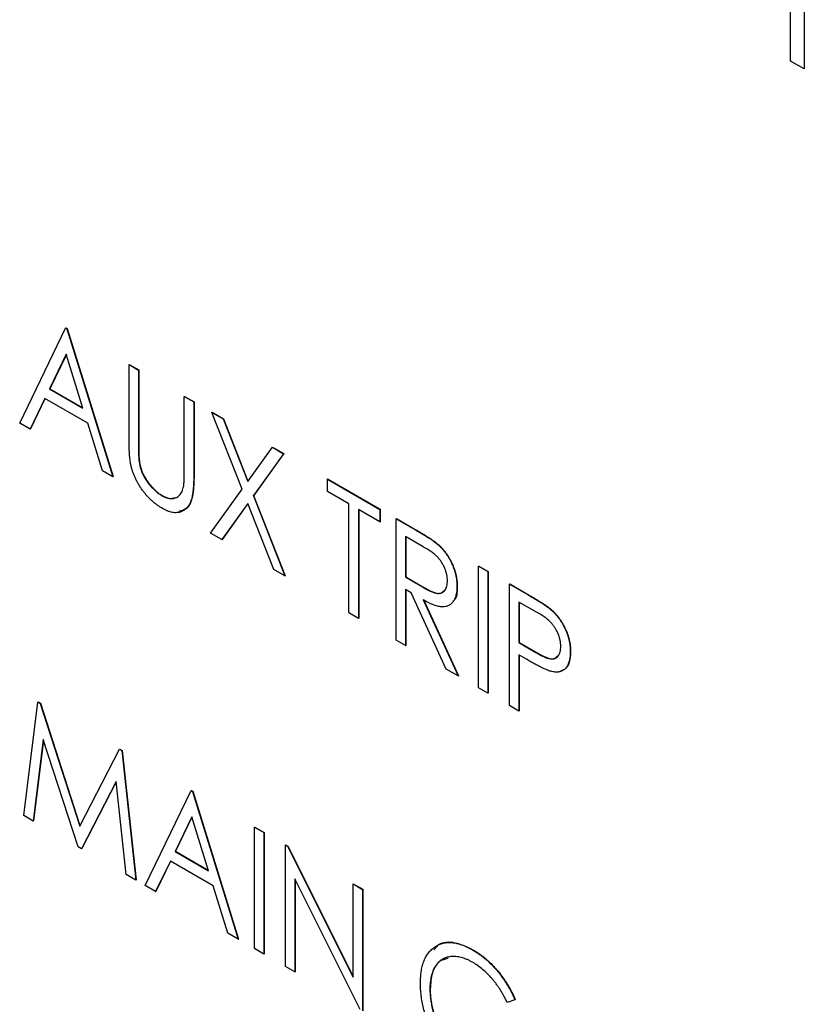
# Model space of a CAD drawing. Header units: millimetres. Extents: x 0 to 420, y 0 to 297.
# Tile 75 of 101: x 327.77 to 332.65, y 218.57 to 224.7. Entities that reach past the tile are written whole.
import ezdxf

# ---------------------------------------------------------------- set-up
doc = ezdxf.new("R2010")
doc.units = ezdxf.units.MM

msp = doc.modelspace()

# ---------------------------------------------------------------- linework, layer by layer
at = {"color": 7, "linetype": 'Continuous', "lineweight": 25}
for p, q in [((332.5607, 224.4404), (332.5607, 225.4099)), ((332.6447, 225.3614), (332.6447, 224.392)), ((332.6465, 225.3604), (332.6465, 224.393)), ((332.6447, 224.392), (332.5607, 224.4404)), ((332.6447, 224.392), (332.6465, 224.393)), ((327.7653, 222.1871), (328.0507, 222.7785)), ((328.0507, 222.7785), (328.0525, 222.7795)), ((328.0507, 222.7785), (328.0591, 222.7736)), ((328.0525, 222.7795), (328.0609, 222.7746)), ((328.0591, 222.7736), (328.0609, 222.7746)), ((328.0609, 222.7746), (328.3463, 221.8537)), ((328.0591, 222.7736), (328.3445, 221.8527)), ((328.0549, 222.615), (327.951, 222.3998)), ((328.0554, 222.6134), (327.9528, 222.4008)), ((328.1588, 222.2798), (328.0549, 222.615)), ((328.4453, 222.5507), (328.447, 222.5517)), ((328.4453, 222.5507), (328.504, 222.5168)), ((328.4453, 222.094), (328.4453, 222.5507)), ((328.447, 222.5517), (328.5058, 222.5178)), ((328.504, 222.5168), (328.5058, 222.5178)), ((328.504, 222.5168), (328.504, 222.0637)), ((328.5058, 222.5178), (328.5058, 222.0647)), ((327.951, 222.3998), (327.9528, 222.4008)), ((327.951, 222.3998), (328.1588, 222.2798)), ((327.9528, 222.4008), (328.158, 222.2823)), ((328.7894, 222.352), (328.7912, 222.353)), ((328.7894, 221.8989), (328.7894, 222.352)), ((328.7894, 222.352), (328.8482, 222.3181)), ((328.7912, 222.353), (328.85, 222.3191)), ((327.9216, 222.3392), (327.8302, 222.1496)), ((327.9226, 222.3386), (327.832, 222.1506)), ((328.1882, 222.1853), (327.9216, 222.3392)), ((328.8482, 222.3181), (328.85, 222.3191)), ((328.8482, 222.3181), (328.8482, 221.8614)), ((328.85, 222.3191), (328.85, 221.8624)), ((328.9615, 222.2526), (328.9633, 222.2537)), ((328.9615, 222.2526), (329.0309, 222.2126)), ((329.1494, 221.7745), (328.9615, 222.2526)), ((328.9633, 222.2537), (329.0327, 222.2136)), ((327.8302, 222.1496), (327.7653, 222.1871)), ((328.2796, 221.8902), (328.1882, 222.1853)), ((329.0309, 222.2126), (329.0327, 222.2136)), ((329.0309, 222.2126), (329.184, 221.8228)), ((329.0327, 222.2136), (329.1854, 221.8247)), ((327.8302, 222.1496), (327.832, 222.1506)), ((328.504, 222.0637), (328.5058, 222.0647)), ((329.184, 221.8228), (329.3371, 222.0358)), ((329.4065, 221.9958), (329.2188, 221.7344)), ((329.4083, 221.9968), (329.2205, 221.7354)), ((329.3371, 222.0358), (329.3389, 222.0369)), ((329.3371, 222.0358), (329.4065, 221.9958)), ((329.3389, 222.0369), (329.4083, 221.9968)), ((329.4065, 221.9958), (329.4083, 221.9968)), ((328.5065, 221.9617), (328.5083, 221.9627)), ((328.3445, 221.8527), (328.2796, 221.8902)), ((328.8482, 221.8614), (328.85, 221.8624)), ((328.3445, 221.8527), (328.3463, 221.8537)), ((329.6793, 221.8383), (329.6811, 221.8393)), ((329.6793, 221.7607), (329.6793, 221.8383)), ((329.6793, 221.8383), (330.0067, 221.6493)), ((329.6811, 221.8393), (330.0085, 221.6503)), ((328.6496, 221.7347), (328.6514, 221.7357)), ((328.9532, 221.5013), (329.1494, 221.7745)), ((329.2188, 221.7344), (329.2205, 221.7354)), ((329.2188, 221.7344), (329.4149, 221.2348)), ((329.2205, 221.7354), (329.4166, 221.2358)), ((329.8136, 221.6832), (329.6793, 221.7607)), ((329.184, 221.686), (329.0225, 221.4613)), ((329.1844, 221.6851), (329.0243, 221.4623)), ((329.3455, 221.2748), (329.184, 221.686)), ((329.8136, 221.0046), (329.8136, 221.6832)), ((330.0067, 221.5717), (329.8724, 221.6493)), ((329.8724, 221.6493), (329.8724, 220.9707)), ((329.8742, 221.6482), (329.8742, 220.9717)), ((330.0067, 221.6493), (330.0085, 221.6503)), ((330.0067, 221.6493), (330.0067, 221.5717)), ((330.0085, 221.6503), (330.0085, 221.5727)), ((330.0067, 221.5717), (330.0085, 221.5727)), ((330.1075, 221.5911), (330.1092, 221.5921)), ((330.1075, 221.5911), (330.2277, 221.5217)), ((330.1075, 220.835), (330.1075, 221.5911)), ((330.1092, 221.5921), (330.2295, 221.5227)), ((329.0225, 221.4613), (328.9532, 221.5013)), ((330.2277, 221.5217), (330.2295, 221.5227)), ((329.0225, 221.4613), (329.0243, 221.4623)), ((330.275, 221.4169), (330.1662, 221.4796)), ((330.1662, 221.4796), (330.1662, 221.2276)), ((330.168, 221.4786), (330.168, 221.2286)), ((330.3642, 221.4326), (330.3659, 221.4336)), ((329.4149, 221.2348), (329.3455, 221.2748)), ((330.6196, 221.2955), (330.6213, 221.2965)), ((330.6196, 221.2955), (330.6783, 221.2616)), ((330.6196, 220.5393), (330.6196, 221.2955)), ((330.6213, 221.2965), (330.6801, 221.2626)), ((330.6783, 221.2616), (330.6801, 221.2626)), ((330.6783, 221.2616), (330.6783, 220.5054)), ((330.6801, 221.2626), (330.6801, 220.5064)), ((329.4149, 221.2348), (329.4166, 221.2358)), ((330.1662, 221.2276), (330.168, 221.2286)), ((330.1662, 221.2276), (330.2725, 221.1652)), ((330.168, 221.2286), (330.2742, 221.1662)), ((330.8126, 221.184), (330.8144, 221.185)), ((330.8126, 221.184), (330.9331, 221.1145)), ((330.8126, 220.4279), (330.8126, 221.184)), ((330.8144, 221.185), (330.9348, 221.1155)), ((330.2014, 221.1297), (330.1662, 221.15)), ((330.1662, 221.15), (330.1662, 220.801)), ((330.168, 221.149), (330.168, 220.8021)), ((330.4194, 220.6549), (330.2014, 221.1297)), ((330.2725, 221.1652), (330.2742, 221.1662)), ((330.4852, 221.1708), (330.487, 221.1718)), ((330.2755, 221.087), (330.4936, 220.612)), ((330.2773, 221.088), (330.4954, 220.6131)), ((330.9805, 221.0095), (330.8714, 221.0725)), ((330.8714, 221.0725), (330.8714, 220.8205)), ((330.8732, 221.0715), (330.8732, 220.8215)), ((330.9331, 221.1145), (330.9348, 221.1155)), ((329.8724, 220.9707), (329.8136, 221.0046)), ((331.0729, 221.0224), (331.0747, 221.0234)), ((329.8724, 220.9707), (329.8742, 220.9717)), ((330.1662, 220.801), (330.1075, 220.835)), ((330.8714, 220.8205), (330.8732, 220.8215)), ((330.8714, 220.8205), (330.976, 220.7585)), ((330.8732, 220.8215), (330.9777, 220.7595)), ((330.1662, 220.801), (330.168, 220.8021)), ((330.976, 220.7585), (330.9777, 220.7595)), ((331.1904, 220.7631), (331.1922, 220.7641)), ((330.9148, 220.7179), (330.8714, 220.7429)), ((330.8714, 220.7429), (330.8714, 220.3939)), ((330.8732, 220.7419), (330.8732, 220.395)), ((330.4936, 220.612), (330.4194, 220.6549)), ((330.4936, 220.612), (330.4954, 220.6131)), ((330.6783, 220.5054), (330.6196, 220.5393)), ((330.6783, 220.5054), (330.6801, 220.5064)), ((327.7904, 219.7433), (327.8774, 220.4493)), ((327.8774, 220.4493), (327.8792, 220.4503)), ((327.8774, 220.4493), (327.892, 220.4409)), ((327.8792, 220.4503), (327.8937, 220.4419)), ((327.892, 220.4409), (327.8937, 220.4419)), ((327.892, 220.4409), (328.1388, 219.6779)), ((327.8937, 220.4419), (328.1401, 219.6804)), ((330.8714, 220.3939), (330.8126, 220.4279)), ((330.8714, 220.3939), (330.8732, 220.395)), ((327.9122, 220.2159), (327.8497, 219.7091)), ((327.9134, 220.2123), (327.8515, 219.7101)), ((328.1281, 219.5484), (327.9122, 220.2159)), ((328.1388, 219.6779), (328.3857, 220.1559)), ((328.3857, 220.1559), (328.3875, 220.1569)), ((328.3857, 220.1559), (328.4001, 220.1475)), ((328.3875, 220.1569), (328.4019, 220.1485)), ((328.4001, 220.1475), (328.4019, 220.1485)), ((328.4001, 220.1475), (328.4872, 219.3411)), ((328.4019, 220.1485), (328.489, 219.3421)), ((328.3655, 219.9542), (328.1496, 219.536)), ((328.4279, 219.3753), (328.3655, 219.9542)), ((328.3657, 219.9523), (328.1514, 219.537)), ((328.546, 219.3072), (328.8314, 219.8985)), ((328.8314, 219.8985), (328.8332, 219.8996)), ((328.8314, 219.8985), (328.8398, 219.8937)), ((328.8332, 219.8996), (328.8416, 219.8947)), ((328.8398, 219.8937), (328.8416, 219.8947)), ((328.8398, 219.8937), (329.1252, 218.9728)), ((328.8416, 219.8947), (329.127, 218.9738)), ((327.8497, 219.7091), (327.7904, 219.7433)), ((327.8497, 219.7091), (327.8515, 219.7101)), ((328.8356, 219.7351), (328.7317, 219.5199)), ((328.8361, 219.7335), (328.7335, 219.5209)), ((328.9395, 219.3999), (328.8356, 219.7351)), ((329.226, 219.6708), (329.2278, 219.6718)), ((329.226, 219.6708), (329.2848, 219.6368)), ((329.226, 218.9146), (329.226, 219.6708)), ((329.2278, 219.6718), (329.2865, 219.6379)), ((329.2848, 219.6368), (329.2865, 219.6379)), ((329.2848, 219.6368), (329.2848, 218.8807)), ((329.2865, 219.6379), (329.2865, 218.8817)), ((328.1496, 219.536), (328.1281, 219.5484)), ((328.1496, 219.536), (328.1514, 219.537)), ((329.4191, 219.5593), (329.4208, 219.5603)), ((329.4191, 218.8032), (329.4191, 219.5593)), ((329.4191, 219.5593), (329.4314, 219.5522)), ((329.4208, 219.5603), (329.4332, 219.5532)), ((329.4314, 219.5522), (329.4332, 219.5532)), ((329.4314, 219.5522), (329.8388, 218.7364)), ((329.4332, 219.5532), (329.8388, 218.741)), ((328.7317, 219.5199), (328.7335, 219.5209)), ((328.7317, 219.5199), (328.9395, 219.3999)), ((328.7335, 219.5209), (328.9387, 219.4024)), ((328.7024, 219.4593), (328.6109, 219.2697)), ((328.7033, 219.4587), (328.6127, 219.2707)), ((328.9689, 219.3054), (328.7024, 219.4593)), ((328.4872, 219.3411), (328.4279, 219.3753)), ((328.4872, 219.3411), (328.489, 219.3421)), ((329.8842, 218.5346), (329.4778, 219.3485)), ((329.4778, 219.3485), (329.4778, 218.7692)), ((329.4796, 219.3449), (329.4796, 218.7702)), ((328.6109, 219.2697), (328.546, 219.3072)), ((329.0603, 219.0103), (328.9689, 219.3054)), ((329.8388, 219.317), (329.8406, 219.318)), ((329.8388, 218.7364), (329.8388, 219.317)), ((329.8388, 219.317), (329.8976, 219.2831)), ((329.8406, 219.318), (329.8994, 219.2841)), ((329.8976, 219.2831), (329.8994, 219.2841)), ((329.8976, 219.2831), (329.8976, 218.5269)), ((329.8994, 219.2841), (329.8994, 218.5279)), ((328.6109, 219.2697), (328.6127, 219.2707)), ((329.1252, 218.9728), (329.0603, 219.0103)), ((329.1252, 218.9728), (329.127, 218.9738)), ((329.2848, 218.8807), (329.226, 218.9146)), ((329.2848, 218.8807), (329.2865, 218.8817)), ((330.5831, 218.9067), (330.5849, 218.9077)), ((329.4778, 218.7692), (329.4191, 218.8032)), ((329.4778, 218.7692), (329.4796, 218.7702)), ((330.3173, 218.6619), (330.3191, 218.6629)), ((330.8462, 218.5967), (330.7982, 218.5789)), ((330.8462, 218.5967), (330.848, 218.5977))]:
    msp.add_line(p, q, dxfattribs=at)
for points, knots in [([(328.4564, 221.9282), (328.4555, 221.9328), (328.4535, 221.9427), (328.4514, 221.9583), (328.4494, 221.9761), (328.4479, 221.9958), (328.4468, 222.0175), (328.4458, 222.0413), (328.4453, 222.067), (328.4453, 222.0847), (328.4453, 222.094)], [0, 0, 0, 0, 0.077936, 0.169149, 0.274074, 0.391816, 0.523462, 0.668216, 0.827041, 1, 1, 1, 1]), ([(328.504, 222.0637), (328.504, 222.0573), (328.504, 222.0451), (328.5041, 222.0278), (328.5044, 222.0122), (328.5047, 221.9985), (328.5048, 221.9868), (328.5054, 221.9767), (328.5059, 221.9686), (328.5063, 221.9638), (328.5065, 221.9617)], [0, 0, 0, 0, 0.191105, 0.362655, 0.516171, 0.650128, 0.766034, 0.862527, 0.941006, 1, 1, 1, 1]), ([(328.5058, 222.0647), (328.5058, 222.0583), (328.5058, 222.0462), (328.5059, 222.0288), (328.5062, 222.0132), (328.5065, 221.9995), (328.5066, 221.9878), (328.5072, 221.9777), (328.5077, 221.9696), (328.5081, 221.9648), (328.5083, 221.9627)], [0, 0, 0, 0, 0.191105, 0.362655, 0.516171, 0.650128, 0.766034, 0.862527, 0.941006, 1, 1, 1, 1]), ([(328.6529, 221.6553), (328.6469, 221.6589), (328.635, 221.6661), (328.6176, 221.6781), (328.6008, 221.6913), (328.5846, 221.7053), (328.5691, 221.7205), (328.5542, 221.7365), (328.5401, 221.7537), (328.5266, 221.7715), (328.5141, 221.7901), (328.5026, 221.8091), (328.492, 221.8283), (328.4828, 221.8479), (328.4743, 221.8676), (328.4674, 221.8876), (328.4611, 221.9079), (328.458, 221.9214), (328.4564, 221.9282)], [0, 0, 0, 0, 0.069994, 0.137225, 0.203144, 0.267439, 0.330757, 0.392722, 0.455101, 0.517382, 0.579131, 0.639383, 0.69929, 0.758596, 0.817649, 0.877496, 0.938128, 1, 1, 1, 1]), ([(328.5065, 221.9617), (328.5074, 221.9541), (328.5091, 221.9393), (328.5137, 221.9171), (328.5199, 221.8957), (328.5275, 221.8751), (328.5374, 221.8549), (328.5492, 221.8348), (328.5635, 221.8147), (328.5795, 221.7949), (328.5967, 221.7764), (328.6143, 221.7598), (328.6319, 221.7456), (328.6437, 221.7383), (328.6496, 221.7347)], [0, 0, 0, 0, 0.088938, 0.172727, 0.251185, 0.32638, 0.400988, 0.479456, 0.562461, 0.652032, 0.742988, 0.831017, 0.915851, 1, 1, 1, 1]), ([(328.5083, 221.9627), (328.5092, 221.9551), (328.5109, 221.9403), (328.5154, 221.9181), (328.5217, 221.8968), (328.5293, 221.8761), (328.5392, 221.8559), (328.551, 221.8358), (328.5653, 221.8158), (328.5813, 221.796), (328.5985, 221.7774), (328.6161, 221.7608), (328.6337, 221.7466), (328.6455, 221.7394), (328.6514, 221.7357)], [0, 0, 0, 0, 0.088938, 0.172727, 0.251185, 0.32638, 0.400988, 0.479456, 0.562461, 0.652032, 0.742988, 0.831017, 0.915851, 1, 1, 1, 1]), ([(328.8482, 221.8614), (328.8482, 221.8532), (328.8481, 221.8372), (328.8472, 221.8141), (328.8461, 221.7924), (328.8445, 221.7722), (328.8421, 221.7538), (328.8393, 221.7367), (328.8363, 221.7209), (328.8324, 221.7068), (328.828, 221.6938), (328.8224, 221.6822), (328.816, 221.6714), (328.8084, 221.662), (328.8001, 221.6532), (328.7905, 221.646), (328.7801, 221.6397), (328.7687, 221.6344), (328.7565, 221.6306), (328.7435, 221.6288), (328.73, 221.6285), (328.7158, 221.6301), (328.701, 221.6338), (328.6855, 221.6391), (328.6694, 221.6462), (328.6585, 221.6522), (328.6529, 221.6553)], [0, 0, 0, 0, 0.055741, 0.108782, 0.159483, 0.20722, 0.252436, 0.295103, 0.335609, 0.373517, 0.409957, 0.446416, 0.482967, 0.519684, 0.557168, 0.594999, 0.634172, 0.674127, 0.714136, 0.754079, 0.793688, 0.83312, 0.873373, 0.914549, 0.95654, 1, 1, 1, 1]), ([(328.85, 221.8624), (328.8491, 221.8219), (328.8475, 221.7413), (328.8174, 221.6511), (328.7712, 221.6404), (328.7545, 221.6365)], [0, 0, 0, 0, 0.391842, 0.779701, 1, 1, 1, 1]), ([(328.7832, 221.7852), (328.7837, 221.7876), (328.7848, 221.7929), (328.7861, 221.8021), (328.787, 221.8135), (328.788, 221.8266), (328.7886, 221.8419), (328.7891, 221.8591), (328.7893, 221.8784), (328.7894, 221.8919), (328.7894, 221.8989)], [0, 0, 0, 0, 0.069596, 0.155423, 0.257515, 0.37358, 0.506166, 0.6554, 0.819993, 1, 1, 1, 1]), ([(328.6496, 221.7347), (328.6547, 221.732), (328.6648, 221.7266), (328.6798, 221.7209), (328.6943, 221.7176), (328.7086, 221.7161), (328.7219, 221.7172), (328.7344, 221.7202), (328.7457, 221.7255), (328.7558, 221.733), (328.7646, 221.7427), (328.7721, 221.7547), (328.7786, 221.7688), (328.7816, 221.7796), (328.7832, 221.7852)], [0, 0, 0, 0, 0.081412, 0.161686, 0.242811, 0.324775, 0.407586, 0.488453, 0.56979, 0.650718, 0.733306, 0.819186, 0.907133, 1, 1, 1, 1]), ([(328.6514, 221.7357), (328.6692, 221.7274), (328.7002, 221.7128), (328.7246, 221.7207), (328.7351, 221.7241)], [0, 0, 0, 0, 0.571832, 1, 1, 1, 1]), ([(330.2277, 221.5217), (330.2358, 221.517), (330.2512, 221.508), (330.2734, 221.4949), (330.2935, 221.4822), (330.3115, 221.4709), (330.3276, 221.46), (330.3416, 221.4504), (330.3536, 221.4414), (330.3609, 221.4354), (330.3642, 221.4326)], [0, 0, 0, 0, 0.176242, 0.33814, 0.484799, 0.617149, 0.734395, 0.837422, 0.92561, 1, 1, 1, 1]), ([(330.2295, 221.5227), (330.2376, 221.518), (330.253, 221.509), (330.2751, 221.4959), (330.2952, 221.4833), (330.3133, 221.4719), (330.3294, 221.4611), (330.3434, 221.4514), (330.3554, 221.4424), (330.3626, 221.4364), (330.3659, 221.4336)], [0, 0, 0, 0, 0.176242, 0.33814, 0.484799, 0.617149, 0.734395, 0.837422, 0.92561, 1, 1, 1, 1]), ([(330.3642, 221.4326), (330.3686, 221.4287), (330.3773, 221.421), (330.3898, 221.408), (330.4017, 221.3945), (330.4131, 221.3802), (330.4236, 221.3651), (330.4336, 221.3493), (330.4431, 221.3328), (330.4516, 221.3156), (330.4596, 221.298), (330.4663, 221.2801), (330.4724, 221.2621), (330.4771, 221.2439), (330.4807, 221.2258), (330.4834, 221.2074), (330.4849, 221.189), (330.4851, 221.1769), (330.4852, 221.1708)], [0, 0, 0, 0, 0.061387, 0.121495, 0.181089, 0.240038, 0.298644, 0.35799, 0.418441, 0.480043, 0.541867, 0.604173, 0.666682, 0.729899, 0.794538, 0.860455, 0.929211, 1, 1, 1, 1]), ([(330.3659, 221.4336), (330.3703, 221.4297), (330.379, 221.422), (330.3915, 221.409), (330.4035, 221.3955), (330.4148, 221.3813), (330.4254, 221.3661), (330.4354, 221.3503), (330.4449, 221.3338), (330.4534, 221.3166), (330.4614, 221.299), (330.4681, 221.2811), (330.4741, 221.2631), (330.4788, 221.245), (330.4825, 221.2268), (330.4851, 221.2085), (330.4867, 221.19), (330.4869, 221.178), (330.487, 221.1718)], [0, 0, 0, 0, 0.061387, 0.121495, 0.181089, 0.240038, 0.298644, 0.35799, 0.418441, 0.480043, 0.541867, 0.604173, 0.666682, 0.729899, 0.794538, 0.860455, 0.929211, 1, 1, 1, 1]), ([(330.4265, 221.2049), (330.4263, 221.2111), (330.4259, 221.2233), (330.4226, 221.2428), (330.4174, 221.2625), (330.41, 221.2823), (330.4011, 221.3016), (330.3906, 221.3198), (330.3788, 221.3366), (330.3678, 221.3494), (330.358, 221.359), (330.3494, 221.3667), (330.3397, 221.3745), (330.3289, 221.3825), (330.3171, 221.3909), (330.304, 221.3994), (330.2898, 221.4082), (330.28, 221.4139), (330.275, 221.4169)], [0, 0, 0, 0, 0.074206, 0.146692, 0.218332, 0.29067, 0.362618, 0.431553, 0.499554, 0.567987, 0.604677, 0.646293, 0.69288, 0.744014, 0.799888, 0.86174, 0.928424, 1, 1, 1, 1]), ([(330.2725, 221.1652), (330.2775, 221.1623), (330.2871, 221.1567), (330.301, 221.1496), (330.3139, 221.1431), (330.3258, 221.1377), (330.3367, 221.1334), (330.3466, 221.1301), (330.3555, 221.1278), (330.366, 221.1261), (330.3777, 221.1262), (330.3903, 221.1292), (330.4011, 221.1355), (330.4102, 221.1448), (330.4175, 221.1565), (330.4226, 221.1706), (330.4259, 221.1867), (330.4263, 221.1988), (330.4265, 221.2049)], [0, 0, 0, 0, 0.068884, 0.133004, 0.192369, 0.247684, 0.298447, 0.344783, 0.387444, 0.426058, 0.498477, 0.568226, 0.638295, 0.709239, 0.781676, 0.852765, 0.925523, 1, 1, 1, 1]), ([(330.2742, 221.1662), (330.2942, 221.1552), (330.3339, 221.1332), (330.3852, 221.1201), (330.4008, 221.1391), (330.4053, 221.1447)], [0, 0, 0, 0, 0.4167041, 0.8290884, 1, 1, 1, 1]), ([(330.4852, 221.1708), (330.485, 221.1609), (330.4845, 221.1416), (330.4801, 221.1156), (330.4727, 221.0933), (330.4625, 221.0746), (330.4494, 221.0599), (330.4339, 221.0493), (330.4157, 221.0433), (330.3987, 221.0419), (330.3836, 221.0432), (330.3712, 221.0453), (330.3577, 221.0491), (330.3433, 221.0539), (330.3278, 221.0602), (330.3113, 221.0678), (330.2937, 221.0767), (330.2817, 221.0835), (330.2755, 221.087)], [0, 0, 0, 0, 0.083484, 0.162613, 0.23918, 0.314494, 0.388385, 0.460717, 0.533791, 0.609022, 0.648239, 0.690365, 0.734562, 0.781635, 0.831635, 0.884694, 0.940506, 1, 1, 1, 1]), ([(330.487, 221.1718), (330.4867, 221.1359), (330.4863, 221.094), (330.4625, 221.0796), (330.4591, 221.0776)], [0, 0, 0, 0, 0.859325, 1, 1, 1, 1]), ([(330.9331, 221.1145), (330.9413, 221.1097), (330.9572, 221.1005), (330.9799, 221.0868), (331.0006, 221.0739), (331.0192, 221.062), (331.0356, 221.0511), (331.0499, 221.0408), (331.0622, 221.0317), (331.0695, 221.0253), (331.0729, 221.0224)], [0, 0, 0, 0, 0.1765, 0.339032, 0.485753, 0.61857, 0.735674, 0.838185, 0.926155, 1, 1, 1, 1]), ([(330.9348, 221.1155), (330.9431, 221.1107), (330.959, 221.1016), (330.9817, 221.0878), (331.0024, 221.075), (331.0209, 221.0631), (331.0374, 221.0521), (331.0517, 221.0419), (331.0639, 221.0327), (331.0713, 221.0263), (331.0747, 221.0234)], [0, 0, 0, 0, 0.1765, 0.339032, 0.485753, 0.61857, 0.735674, 0.838185, 0.926155, 1, 1, 1, 1]), ([(331.1317, 220.7967), (331.1315, 220.8029), (331.1311, 220.8152), (331.1278, 220.8347), (331.1225, 220.8547), (331.1152, 220.8747), (331.1063, 220.8942), (331.0957, 220.9126), (331.0839, 220.9296), (331.0727, 220.9424), (331.0629, 220.9521), (331.0544, 220.9597), (331.0447, 220.9675), (331.034, 220.9755), (331.0222, 220.9838), (331.0093, 220.9923), (330.9953, 221.001), (330.9856, 221.0066), (330.9805, 221.0095)], [0, 0, 0, 0, 0.074091, 0.147068, 0.219176, 0.292487, 0.364821, 0.434086, 0.502842, 0.57172, 0.608354, 0.649905, 0.695817, 0.746872, 0.802658, 0.863186, 0.92915, 1, 1, 1, 1]), ([(331.0729, 221.0224), (331.0771, 221.0186), (331.0855, 221.0109), (331.0976, 220.9982), (331.1091, 220.9849), (331.1201, 220.9708), (331.1304, 220.956), (331.1401, 220.9406), (331.1492, 220.9243), (331.1577, 220.9075), (331.1654, 220.8902), (331.1722, 220.8726), (331.1778, 220.8548), (331.1824, 220.8368), (331.1861, 220.8186), (331.1885, 220.8002), (331.1901, 220.7815), (331.1903, 220.7693), (331.1904, 220.7631)], [0, 0, 0, 0, 0.060075, 0.119303, 0.178069, 0.236256, 0.294313, 0.353143, 0.412708, 0.473813, 0.535615, 0.597403, 0.660232, 0.723514, 0.789577, 0.856841, 0.927091, 1, 1, 1, 1]), ([(331.0747, 221.0234), (331.0789, 221.0196), (331.0873, 221.0119), (331.0994, 220.9992), (331.1109, 220.9859), (331.1219, 220.9719), (331.1321, 220.9571), (331.1419, 220.9416), (331.1509, 220.9254), (331.1594, 220.9085), (331.1672, 220.8912), (331.1739, 220.8736), (331.1795, 220.8559), (331.1842, 220.8378), (331.1878, 220.8196), (331.1903, 220.8012), (331.1919, 220.7826), (331.1921, 220.7704), (331.1922, 220.7641)], [0, 0, 0, 0, 0.060075, 0.119303, 0.178069, 0.236256, 0.294313, 0.353143, 0.412708, 0.473813, 0.535615, 0.597403, 0.660232, 0.723514, 0.789577, 0.856841, 0.927091, 1, 1, 1, 1]), ([(330.976, 220.7585), (330.9811, 220.7555), (330.9909, 220.7498), (331.0052, 220.7425), (331.0183, 220.7358), (331.0305, 220.7303), (331.0416, 220.7259), (331.0516, 220.7222), (331.0606, 220.7201), (331.071, 220.7181), (331.0827, 220.7182), (331.0952, 220.7212), (331.106, 220.7276), (331.1152, 220.7367), (331.1225, 220.7485), (331.1278, 220.7624), (331.1311, 220.7785), (331.1315, 220.7906), (331.1317, 220.7967)], [0, 0, 0, 0, 0.070231, 0.135127, 0.195896, 0.251444, 0.303058, 0.349556, 0.391936, 0.430093, 0.501229, 0.570517, 0.640124, 0.710955, 0.782914, 0.853735, 0.926014, 1, 1, 1, 1]), ([(330.9777, 220.7595), (330.9978, 220.7484), (331.0377, 220.7264), (331.0897, 220.7119), (331.1056, 220.731), (331.1103, 220.7367)], [0, 0, 0, 0, 0.415759, 0.82694, 1, 1, 1, 1]), ([(331.1904, 220.7631), (331.1903, 220.757), (331.1901, 220.7449), (331.1887, 220.7279), (331.186, 220.7126), (331.1827, 220.6982), (331.178, 220.6857), (331.1725, 220.6743), (331.166, 220.6644), (331.1583, 220.6562), (331.1499, 220.6491), (331.1407, 220.6435), (331.1307, 220.6394), (331.1199, 220.6368), (331.1084, 220.6357), (331.0961, 220.636), (331.083, 220.6378), (331.074, 220.64), (331.0693, 220.6411)], [0, 0, 0, 0, 0.072309, 0.141358, 0.208207, 0.272336, 0.335143, 0.396174, 0.456668, 0.516646, 0.575929, 0.634933, 0.693693, 0.752708, 0.811962, 0.873196, 0.935504, 1, 1, 1, 1]), ([(331.1922, 220.7641), (331.1908, 220.741), (331.1879, 220.6948), (331.1638, 220.6531), (331.1397, 220.6459), (331.1321, 220.6436)], [0, 0, 0, 0, 0.40785, 0.814297, 1, 1, 1, 1]), ([(331.0693, 220.6411), (331.0656, 220.6423), (331.0572, 220.6449), (331.0435, 220.6503), (331.0275, 220.6574), (331.0093, 220.6664), (330.9889, 220.6768), (330.9662, 220.6889), (330.9412, 220.7027), (330.9239, 220.7127), (330.9148, 220.7179)], [0, 0, 0, 0, 0.075269, 0.165174, 0.268129, 0.385984, 0.51806, 0.664405, 0.825035, 1, 1, 1, 1]), ([(330.2586, 218.701), (330.2588, 218.7144), (330.2594, 218.7409), (330.2638, 218.7775), (330.271, 218.811), (330.2811, 218.8411), (330.2942, 218.8679), (330.3102, 218.8912), (330.3292, 218.9112), (330.3507, 218.9278), (330.3743, 218.9407), (330.3997, 218.9493), (330.4268, 218.953), (330.4552, 218.9529), (330.4851, 218.9481), (330.5165, 218.9387), (330.5493, 218.9252), (330.5717, 218.9129), (330.5831, 218.9067)], [0, 0, 0, 0, 0.0672364, 0.1321945, 0.1953912, 0.2573879, 0.3187784, 0.3805149, 0.4425281, 0.5059416, 0.569171, 0.6305244, 0.6908816, 0.7507471, 0.8110237, 0.8722015, 0.9349983, 1, 1, 1, 1]), ([(330.3418, 218.9073), (330.3515, 218.9192), (330.3819, 218.9566), (330.4702, 218.9613), (330.5466, 218.9256), (330.5849, 218.9077)], [0, 0, 0, 0, 0.189093, 0.594322, 1, 1, 1, 1]), ([(330.5815, 218.8301), (330.5755, 218.8334), (330.5636, 218.8401), (330.546, 218.848), (330.5286, 218.8548), (330.5116, 218.8599), (330.4949, 218.8634), (330.4785, 218.8657), (330.4626, 218.866), (330.447, 218.8651), (330.4321, 218.8625), (330.4179, 218.8586), (330.4046, 218.8531), (330.3921, 218.8464), (330.3805, 218.8382), (330.3699, 218.8286), (330.3601, 218.8174), (330.3511, 218.805), (330.3431, 218.7914), (330.3364, 218.7762), (330.3303, 218.7603), (330.3257, 218.7428), (330.3218, 218.7244), (330.3193, 218.7047), (330.3176, 218.6839), (330.3174, 218.6693), (330.3173, 218.6619)], [0, 0, 0, 0, 0.042054, 0.083393, 0.124454, 0.165461, 0.206316, 0.247114, 0.288563, 0.330315, 0.372018, 0.413257, 0.453959, 0.494537, 0.53495, 0.575397, 0.616502, 0.657759, 0.699337, 0.740877, 0.782508, 0.824785, 0.867453, 0.910542, 0.954879, 1, 1, 1, 1]), ([(330.4288, 218.8526), (330.4099, 218.8482), (330.3652, 218.8379), (330.327, 218.7662), (330.3217, 218.6974), (330.3191, 218.6629)], [0, 0, 0, 0, 0.267698, 0.633656, 1, 1, 1, 1]), ([(330.5831, 218.9067), (330.59, 218.9026), (330.6037, 218.8945), (330.624, 218.8808), (330.6438, 218.866), (330.6631, 218.8503), (330.6819, 218.8338), (330.7001, 218.8159), (330.7179, 218.7972), (330.7351, 218.7775), (330.7517, 218.7571), (330.7675, 218.7359), (330.7825, 218.7142), (330.797, 218.6919), (330.8104, 218.669), (330.8232, 218.6454), (330.8353, 218.6213), (330.8426, 218.6049), (330.8462, 218.5967)], [0, 0, 0, 0, 0.0670023, 0.1329421, 0.1972118, 0.2608139, 0.3235398, 0.3858805, 0.4478395, 0.5096474, 0.5715368, 0.6324426, 0.693319, 0.7537865, 0.8146451, 0.8755569, 0.9376593, 1, 1, 1, 1]), ([(330.5849, 218.9077), (330.5918, 218.9036), (330.6055, 218.8955), (330.6258, 218.8818), (330.6456, 218.867), (330.6648, 218.8513), (330.6837, 218.8348), (330.7019, 218.8169), (330.7196, 218.7982), (330.7369, 218.7785), (330.7534, 218.7581), (330.7693, 218.7369), (330.7843, 218.7152), (330.7987, 218.693), (330.8122, 218.67), (330.825, 218.6465), (330.8371, 218.6223), (330.8443, 218.6059), (330.848, 218.5977)], [0, 0, 0, 0, 0.0670023, 0.1329421, 0.1972118, 0.2608139, 0.3235398, 0.3858805, 0.4478395, 0.5096474, 0.5715368, 0.6324426, 0.693319, 0.7537865, 0.8146451, 0.8755569, 0.9376593, 1, 1, 1, 1]), ([(330.7982, 218.5789), (330.7949, 218.5859), (330.7883, 218.5998), (330.7775, 218.62), (330.7664, 218.6396), (330.7548, 218.6587), (330.7426, 218.6769), (330.73, 218.6945), (330.7168, 218.7115), (330.6987, 218.7333), (330.675, 218.7589), (330.645, 218.7861), (330.6137, 218.8105), (330.5923, 218.8235), (330.5815, 218.8301)], [0, 0, 0, 0, 0.065249, 0.129752, 0.19303, 0.255253, 0.317083, 0.378287, 0.439499, 0.500949, 0.623295, 0.74628, 0.871322, 1, 1, 1, 1]), ([(330.335, 218.3872), (330.3289, 218.4002), (330.3166, 218.426), (330.3013, 218.4653), (330.288, 218.5045), (330.2773, 218.5439), (330.2688, 218.5833), (330.2628, 218.6227), (330.2592, 218.6622), (330.2588, 218.6879), (330.2586, 218.701)], [0, 0, 0, 0, 0.122254, 0.24342, 0.364291, 0.486273, 0.609794, 0.736233, 0.865843, 1, 1, 1, 1]), ([(330.3173, 218.6619), (330.3176, 218.6506), (330.318, 218.6285), (330.3216, 218.5942), (330.3274, 218.5601), (330.336, 218.5259), (330.3465, 218.4918), (330.3598, 218.4577), (330.3752, 218.4237), (330.393, 218.3901), (330.4125, 218.3576), (330.4334, 218.3267), (330.4558, 218.2982), (330.4792, 218.2717), (330.5039, 218.2473), (330.5299, 218.2253), (330.5571, 218.205), (330.5757, 218.1938), (330.5852, 218.1881)], [0, 0, 0, 0, 0.067402, 0.132225, 0.195291, 0.256964, 0.318228, 0.379385, 0.441024, 0.503862, 0.566597, 0.627855, 0.688166, 0.748276, 0.808707, 0.870424, 0.93412, 1, 1, 1, 1]), ([(330.3191, 218.6629), (330.3193, 218.6516), (330.3197, 218.6295), (330.3234, 218.5952), (330.3292, 218.5611), (330.3378, 218.527), (330.3483, 218.4929), (330.3616, 218.4588), (330.3769, 218.4247), (330.3947, 218.3911), (330.4143, 218.3586), (330.4352, 218.3277), (330.4575, 218.2992), (330.481, 218.2727), (330.5057, 218.2484), (330.5317, 218.2263), (330.5589, 218.206), (330.5775, 218.1948), (330.587, 218.1892)], [0, 0, 0, 0, 0.067402, 0.132225, 0.195291, 0.256964, 0.318228, 0.379385, 0.441024, 0.503862, 0.566597, 0.627855, 0.688166, 0.748276, 0.808707, 0.870424, 0.93412, 1, 1, 1, 1])]:
    msp.add_open_spline(points, degree=3, knots=knots, dxfattribs=at)

doc.saveas('drawing.dxf')
